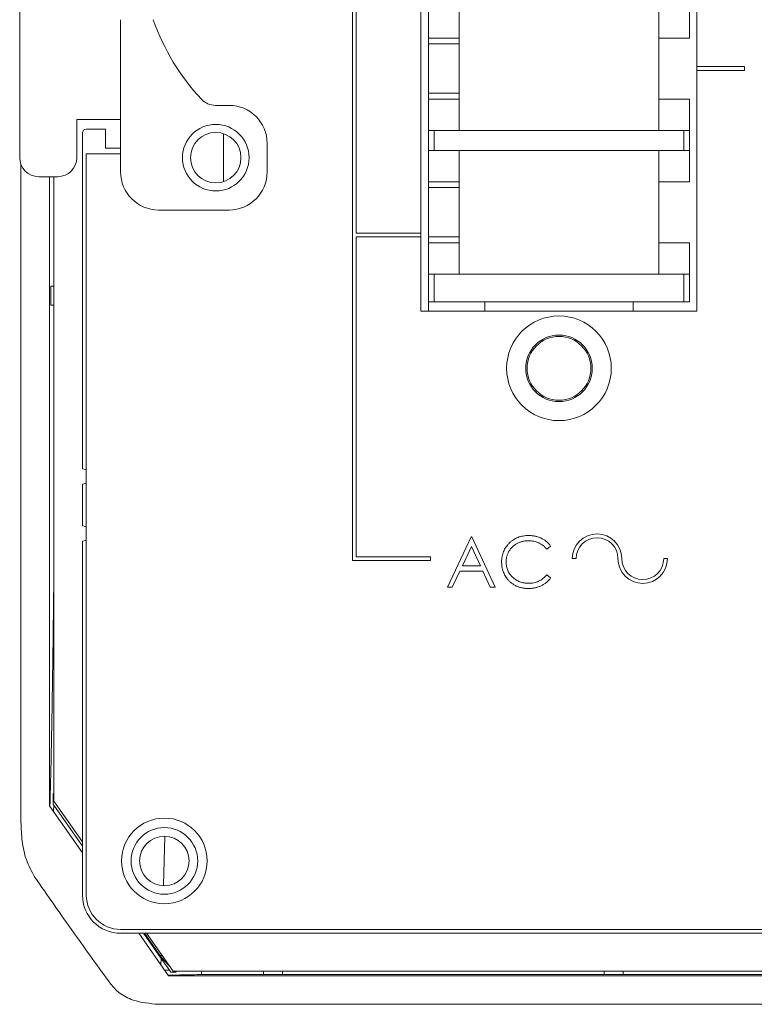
# Model space of a CAD drawing. Header units: millimetres. Extents: x 0 to 420, y 0 to 297.
# Tile 6 of 14: x 297 to 316, y 134 to 160. Entities that reach past the tile are written whole.
import ezdxf

# ---------------------------------------------------------------- set-up
doc = ezdxf.new("R2010")
doc.units = ezdxf.units.MM

msp = doc.modelspace()

# ---------------------------------------------------------------- linework, layer by layer
at = {"color": 7, "linetype": 'Continuous', "lineweight": 15}
for p, q in [((307.8907, 164.6462), (307.8907, 151.8962)), ((314.9407, 158.3212), (314.9407, 164.6462)), ((305.8907, 162.6962), (305.8907, 145.3462)), ((305.9907, 153.9462), (305.9907, 162.5962)), ((307.6907, 162.5962), (307.6907, 153.9462)), ((297.1507, 160.9297), (297.1507, 155.9297)), ((308.6907, 156.6462), (308.6907, 159.8962)), ((313.9407, 159.8962), (313.9407, 156.6462)), ((314.7407, 159.0712), (314.7407, 159.8962)), ((299.8007, 159.5547), (299.8007, 155.5547)), ((308.6907, 159.0712), (307.8907, 159.0712)), ((307.8907, 158.9212), (308.6907, 158.9212)), ((313.9407, 159.0712), (314.7407, 159.0712)), ((316.1907, 158.3212), (314.9407, 158.3212)), ((314.9407, 158.3212), (314.9407, 158.2212)), ((316.1907, 158.2212), (316.1907, 158.3212)), ((314.9407, 151.8962), (314.9407, 158.2212)), ((314.9407, 158.2212), (316.1907, 158.2212)), ((307.8907, 157.6212), (308.6907, 157.6212)), ((302.6507, 157.3047), (302.2901, 157.3047)), ((308.6907, 157.4712), (307.8907, 157.4712)), ((313.9407, 157.4712), (314.7407, 157.4712)), ((314.7407, 156.6462), (314.7407, 157.4712)), ((298.6507, 156.9297), (298.6507, 155.9297)), ((298.6507, 156.9297), (299.8007, 156.9297)), ((298.8007, 156.5797), (298.8007, 147.7547)), ((298.9007, 156.6797), (299.4007, 156.6797)), ((299.4007, 156.6797), (299.4007, 156.1797)), ((302.5057, 155.2997), (302.5057, 156.5597)), ((307.8907, 156.6462), (308.0407, 156.6462)), ((308.0407, 156.6462), (308.0407, 156.1212)), ((308.0407, 156.6462), (314.5907, 156.6462)), ((314.5907, 156.1212), (314.5907, 156.6462)), ((314.5907, 156.6462), (314.7407, 156.6462)), ((314.7407, 156.6462), (314.7407, 156.1212)), ((303.6507, 155.5547), (303.6507, 156.3047)), ((298.9007, 156.0297), (298.9007, 136.5547)), ((298.9007, 156.0297), (299.8007, 156.0297)), ((299.8007, 156.1797), (299.4007, 156.1797)), ((308.0407, 156.1212), (307.8907, 156.1212)), ((314.5907, 156.1212), (308.0407, 156.1212)), ((308.6907, 152.8712), (308.6907, 156.1212)), ((313.9407, 156.1212), (313.9407, 152.8712)), ((314.7407, 156.1212), (314.5907, 156.1212)), ((314.7407, 155.2962), (314.7407, 156.1212)), ((297.1843, 155.7494), (297.1843, 138.4732)), ((298.1507, 155.4297), (297.6507, 155.4297)), ((297.9354, 155.4297), (297.9354, 138.9053)), ((298.0507, 155.4297), (298.0507, 139.025)), ((308.6907, 155.2962), (307.8907, 155.2962)), ((313.9407, 155.2962), (314.7407, 155.2962)), ((307.8907, 155.1462), (308.6907, 155.1462)), ((300.8007, 154.5547), (302.6507, 154.5547)), ((307.6907, 153.9462), (305.9907, 153.9462)), ((307.6907, 153.8462), (307.6907, 153.9462)), ((305.9907, 145.4462), (305.9907, 153.8462)), ((305.9907, 153.8462), (307.6907, 153.8462)), ((307.6907, 153.8462), (307.6907, 151.8962)), ((307.8907, 153.8462), (308.6907, 153.8462)), ((308.6907, 153.6962), (307.8907, 153.6962)), ((313.9407, 153.6962), (314.7407, 153.6962)), ((314.7407, 152.8712), (314.7407, 153.6962)), ((307.8907, 152.8712), (308.0407, 152.8712)), ((308.0407, 152.8712), (308.0407, 152.1462)), ((308.0407, 152.8712), (314.5907, 152.8712)), ((314.5907, 152.1462), (314.5907, 152.8712)), ((314.5907, 152.8712), (314.7407, 152.8712)), ((314.7407, 152.8712), (314.7407, 152.1462)), ((297.9642, 152.0547), (297.9642, 152.5547)), ((298.0507, 152.5547), (297.9642, 152.5547)), ((308.0407, 152.1462), (307.8907, 152.1462)), ((308.0407, 152.1462), (314.5907, 152.1462)), ((309.3657, 151.8962), (309.3657, 152.1462)), ((313.2657, 152.1462), (313.2657, 151.8962)), ((314.7407, 152.1462), (314.5907, 152.1462)), ((297.9642, 152.0547), (298.0507, 152.0547)), ((307.6907, 151.8962), (314.9407, 151.8962)), ((298.8007, 147.3547), (298.8007, 146.2547)), ((308.3835, 144.6462), (309.0111, 145.9691)), ((309.0111, 145.9691), (309.028, 145.9691)), ((309.028, 145.9691), (309.6386, 144.6462)), ((298.8007, 145.8547), (298.8007, 136.5547)), ((309.0182, 145.7113), (308.7787, 145.2059)), ((309.2514, 145.2059), (309.0182, 145.7113)), ((311.0972, 145.7264), (310.9933, 145.6469)), ((307.9407, 145.4462), (305.9907, 145.4462)), ((307.9407, 145.3462), (307.9407, 145.4462)), ((311.6657, 145.3962), (311.7657, 145.3962)), ((314.1657, 145.3962), (314.0657, 145.3962)), ((305.8907, 145.3462), (307.9407, 145.3462)), ((308.7787, 145.2059), (309.2514, 145.2059)), ((308.7143, 145.0702), (308.5131, 144.6462)), ((309.314, 145.0702), (308.7143, 145.0702)), ((309.5096, 144.6462), (309.314, 145.0702)), ((310.9933, 144.9685), (311.0972, 144.8898)), ((308.5131, 144.6462), (308.3835, 144.6462)), ((309.6386, 144.6462), (309.5096, 144.6462)), ((298.0507, 139.1869), (298.0327, 139.2231)), ((298.0327, 138.9406), (298.0327, 139.2231)), ((297.9354, 138.9053), (298.8007, 137.6695)), ((298.0469, 138.9203), (298.0327, 138.9406)), ((298.0423, 138.7526), (298.0469, 138.9203)), ((298.8007, 137.8438), (298.0469, 138.9203)), ((298.0507, 139.025), (298.8007, 137.9539)), ((299.8007, 135.6547), (358.3007, 135.6547)), ((299.8007, 135.5547), (327.3507, 135.5547)), ((300.2815, 135.5547), (301.0624, 134.4394)), ((300.8656, 134.8948), (300.4035, 135.5547)), ((300.8669, 134.9298), (300.4302, 135.5547)), ((300.4806, 135.5547), (301.1808, 134.5547)), ((300.8656, 134.8948), (300.8596, 134.729)), ((301.083, 134.5843), (300.8656, 134.8948)), ((301.0883, 134.6869), (300.8669, 134.9298)), ((301.083, 134.5843), (300.9595, 134.5864)), ((301.1163, 134.5368), (301.083, 134.5843)), ((301.2576, 134.5368), (301.1163, 134.5368)), ((301.1808, 134.5547), (356.9206, 134.5547)), ((301.2576, 134.5368), (301.2286, 134.5547)), ((303.5507, 134.5547), (303.5507, 134.4683)), ((304.0507, 134.4683), (304.0507, 134.5547)), ((312.5057, 134.5547), (312.5057, 134.4682)), ((313.0057, 134.5547), (313.0057, 134.4682)), ((301.0624, 134.4394), (357.039, 134.4394)), ((301.9247, 134.4683), (303.5507, 134.4683)), ((303.5507, 134.4683), (304.0507, 134.4683)), ((304.0507, 134.4683), (312.5057, 134.4683)), ((312.5057, 134.4682), (313.0057, 134.4682)), ((313.0057, 134.4683), (320.5057, 134.4683)), ((300.7932, 133.6884), (357.3082, 133.6884))]:
    msp.add_line(p, q, dxfattribs=at)
at = {"color": 8, "linetype": 'Continuous', "lineweight": 15}
for p, q in [((300.961, 138.0991), (300.9277, 136.8166)), ((300.8692, 134.9998), (300.8669, 134.9298)), ((301.9247, 134.5547), (301.9247, 134.4683))]:
    msp.add_line(p, q, dxfattribs=at)
at = {"color": 7, "linetype": 'Continuous', "lineweight": 15, "flags": 128}
for points in [[(298.9007, 147.7279), (298.8772, 147.7395), (298.8007, 147.7547)], [(298.8007, 147.3547), (298.8772, 147.37), (298.9007, 147.3815)], [(298.9007, 146.2279), (298.8772, 146.2395), (298.8007, 146.2547)], [(298.8007, 145.8547), (298.8772, 145.87), (298.9007, 145.8815)]]:
    msp.add_lwpolyline(points, dxfattribs=at)
at = {"color": 7, "linetype": 'Continuous', "lineweight": 15}
for centre, radius in [((302.3007, 155.9297), 0.875), ((302.3007, 155.9297), 0.6625), ((311.3157, 150.3962), 1.375), ((311.3157, 150.3962), 0.875), ((311.3157, 150.3962), 0.8375), ((300.9507, 137.4547), 1.125), ((300.9507, 137.4547), 0.875), ((300.9507, 137.4547), 0.65)]:
    msp.add_circle(centre, radius, dxfattribs=at)
for centre, radius, start, end in [((306.2757, 161.5297), 5.9554, 199.368, 223.06404), ((302.2901, 157.8047), 0.5, 223.06404, 270), ((302.6507, 156.3047), 1, 0, 90), ((298.9007, 156.5797), 0.1, 90, 180), ((297.6507, 155.9297), 0.5, 180, 270), ((298.1507, 155.9297), 0.5, 270, 0), ((300.8007, 155.5547), 1, 180, 270), ((302.6507, 155.5547), 1, 270, 0), ((312.3157, 145.3962), 0.65, 0, 180), ((312.3157, 145.3962), 0.55, 0, 180), ((313.5157, 145.3962), 0.65, 180, 0), ((313.5157, 145.3962), 0.55, 180, 0), ((299.8007, 136.5547), 1, 180, 270), ((299.8007, 136.5547), 0.9, 180, 270)]:
    msp.add_arc(centre, radius, start, end, dxfattribs=at)
for points, knots in [([(309.8082, 145.3154), (309.8088, 145.3392), (309.81, 145.386), (309.8198, 145.4547), (309.8356, 145.5205), (309.858, 145.5833), (309.8865, 145.6435), (309.9217, 145.7005), (309.9631, 145.7547), (310.0105, 145.8054), (310.0625, 145.8517), (310.1182, 145.8925), (310.1775, 145.9264), (310.2397, 145.9547), (310.3052, 145.9765), (310.3741, 145.9918), (310.446, 146.0013), (310.4951, 146.0025), (310.52, 146.0031)], [0, 0, 0, 0, 0.0645578, 0.1270135, 0.1879548, 0.2480139, 0.3077477, 0.3682345, 0.4294698, 0.4927434, 0.5562578, 0.6182168, 0.6796555, 0.7412455, 0.8034153, 0.8668155, 0.9323283, 1, 1, 1, 1]), ([(310.52, 146.0031), (310.5352, 146.0029), (310.5653, 146.0025), (310.6098, 145.999), (310.6532, 145.9931), (310.6953, 145.9852), (310.7366, 145.9753), (310.7766, 145.9623), (310.8155, 145.9476), (310.8533, 145.9306), (310.8895, 145.9115), (310.9243, 145.8906), (310.9574, 145.8678), (310.9889, 145.8433), (311.0184, 145.8167), (311.0468, 145.7887), (311.073, 145.7584), (311.0891, 145.7371), (311.0972, 145.7264)], [0, 0, 0, 0, 0.0685475, 0.1356829, 0.201215, 0.2656822, 0.3292668, 0.3923954, 0.4550698, 0.5171269, 0.57879, 0.6397399, 0.7001915, 0.7598062, 0.8196283, 0.8793548, 0.9395116, 1, 1, 1, 1]), ([(310.5126, 145.8674), (310.4994, 145.8672), (310.473, 145.8669), (310.4338, 145.8629), (310.3953, 145.8573), (310.3576, 145.8489), (310.3208, 145.8383), (310.2844, 145.8257), (310.2492, 145.8101), (310.2146, 145.7928), (310.1814, 145.7733), (310.15, 145.752), (310.1205, 145.7292), (310.0929, 145.7047), (310.0671, 145.6788), (310.0434, 145.6511), (310.0218, 145.6216), (310.0019, 145.5909), (309.984, 145.559), (309.9691, 145.5257), (309.9558, 145.4916), (309.9454, 145.4564), (309.9371, 145.4203), (309.9314, 145.3832), (309.9274, 145.3451), (309.9271, 145.3194), (309.9269, 145.3064)], [0, 0, 0, 0, 0.04395491, 0.08750187, 0.13046263, 0.17275202, 0.21540307, 0.25764983, 0.30015275, 0.34312149, 0.38592516, 0.42768573, 0.46881795, 0.5094918, 0.54988303, 0.58998002, 0.63040523, 0.67086863, 0.71138394, 0.75162726, 0.79177558, 0.83245892, 0.87331905, 0.91454296, 0.95692356, 1, 1, 1, 1]), ([(310.9933, 145.6469), (310.9859, 145.6557), (310.9712, 145.6733), (310.9475, 145.6979), (310.9228, 145.721), (310.8972, 145.7426), (310.87, 145.7621), (310.8421, 145.7803), (310.8129, 145.7967), (310.7726, 145.8165), (310.7198, 145.8372), (310.6534, 145.8545), (310.584, 145.8656), (310.5367, 145.8668), (310.5126, 145.8674)], [0, 0, 0, 0, 0.0631633, 0.1254749, 0.1871212, 0.2482943, 0.3092949, 0.3698501, 0.4309734, 0.492456, 0.616148, 0.7408437, 0.8681826, 1, 1, 1, 1]), ([(309.976, 144.8437), (309.9626, 144.8601), (309.936, 144.8928), (309.9019, 144.9459), (309.8727, 145.0012), (309.8491, 145.0592), (309.8307, 145.1197), (309.8179, 145.1827), (309.8097, 145.2482), (309.8087, 145.2927), (309.8082, 145.3154)], [0, 0, 0, 0, 0.1243285, 0.247156, 0.3687797, 0.4907339, 0.6136138, 0.7389576, 0.8673106, 1, 1, 1, 1]), ([(309.9269, 145.3064), (309.9274, 145.2868), (309.9284, 145.2484), (309.9367, 145.1922), (309.9494, 145.1383), (309.9683, 145.0871), (309.9917, 145.038), (310.0213, 144.9918), (310.0556, 144.9478), (310.095, 144.9071), (310.1382, 144.8698), (310.1846, 144.837), (310.234, 144.8097), (310.286, 144.787), (310.3408, 144.7695), (310.3984, 144.7572), (310.4587, 144.7491), (310.4999, 144.7484), (310.5208, 144.748)], [0, 0, 0, 0, 0.06432322, 0.1262901, 0.18672647, 0.24614643, 0.30557564, 0.36542939, 0.42632631, 0.48883991, 0.55172497, 0.6139186, 0.67548377, 0.7373339, 0.80022904, 0.8645023, 0.93104074, 1, 1, 1, 1]), ([(310.5208, 144.748), (310.5439, 144.7486), (310.5894, 144.7499), (310.656, 144.7605), (310.7199, 144.7778), (310.7808, 144.8019), (310.8388, 144.8333), (310.8938, 144.8714), (310.946, 144.9165), (310.9773, 144.9509), (310.9933, 144.9685)], [0, 0, 0, 0, 0.1285152, 0.2529486, 0.3747547, 0.4959398, 0.6171806, 0.7409095, 0.8678111, 1, 1, 1, 1]), ([(311.0972, 144.8898), (311.0889, 144.879), (311.0722, 144.8575), (311.0452, 144.8271), (311.0167, 144.7986), (310.9866, 144.7721), (310.9552, 144.7471), (310.9219, 144.7243), (310.8872, 144.7034), (310.8511, 144.6842), (310.8138, 144.6673), (310.7753, 144.6527), (310.7356, 144.6402), (310.6949, 144.6299), (310.6531, 144.6219), (310.6102, 144.6165), (310.5663, 144.6128), (310.5366, 144.6125), (310.5216, 144.6123)], [0, 0, 0, 0, 0.06167424, 0.12305306, 0.183475, 0.2437265, 0.30427892, 0.36486292, 0.4259462, 0.48739123, 0.54922038, 0.61114359, 0.67352853, 0.73696146, 0.80078528, 0.8660126, 0.93210075, 1, 1, 1, 1]), ([(310.5216, 144.6123), (310.5074, 144.6124), (310.4793, 144.6126), (310.4377, 144.6158), (310.3973, 144.6201), (310.3581, 144.6266), (310.3198, 144.6343), (310.283, 144.6446), (310.2471, 144.6562), (310.2123, 144.6697), (310.1786, 144.685), (310.1462, 144.7024), (310.115, 144.7215), (310.0846, 144.7421), (310.0557, 144.7648), (310.0278, 144.7892), (310.001, 144.8153), (309.9843, 144.8342), (309.976, 144.8437)], [0, 0, 0, 0, 0.0696628, 0.13774956, 0.20391674, 0.26877986, 0.33241371, 0.39475354, 0.45618003, 0.51699565, 0.57739594, 0.63719834, 0.69699918, 0.75675619, 0.81655391, 0.876948, 0.93813179, 1, 1, 1, 1]), ([(297.5436, 137.0342), (297.4632, 137.1835), (297.3048, 137.4775), (297.204, 137.9739), (297.1909, 138.3053), (297.1843, 138.4732)], [0, 0, 0, 0, 0.3371483, 0.6641322, 1, 1, 1, 1]), ([(299.5411, 134.2176), (299.2172, 134.6664), (298.5437, 135.5998), (297.8854, 136.544), (297.5436, 137.0342)], [0, 0, 0, 0, 0.4808242, 1, 1, 1, 1]), ([(301.0548, 134.4502), (301.0665, 134.4507), (301.183, 134.456), (301.4568, 134.4653), (301.7602, 134.4672), (301.9247, 134.4683)], [0, 0, 0, 0, 0.0483609, 0.4840747, 1, 1, 1, 1]), ([(300.7932, 133.6884), (300.5687, 133.7088), (300.2057, 133.7417), (299.7754, 133.9565), (299.6119, 134.1387), (299.5411, 134.2176)], [0, 0, 0, 0, 0.47902199, 0.77442721, 1, 1, 1, 1])]:
    msp.add_open_spline(points, degree=3, knots=knots, dxfattribs=at)
at = {"color": 8, "linetype": 'Continuous', "lineweight": 15}
msp.add_open_spline([(298.0507, 145.1728), (298.0486, 144.974), (298.0394, 144.1279), (298.021, 142.6636), (297.9913, 140.7959), (297.9638, 139.5566), (297.9467, 138.9373), (297.9454, 138.891)], degree=3, knots=[0, 0, 0, 0, 0.09206938, 0.39167824, 0.68252566, 0.97625626, 1, 1, 1, 1], dxfattribs=at)

doc.saveas('drawing.dxf')
